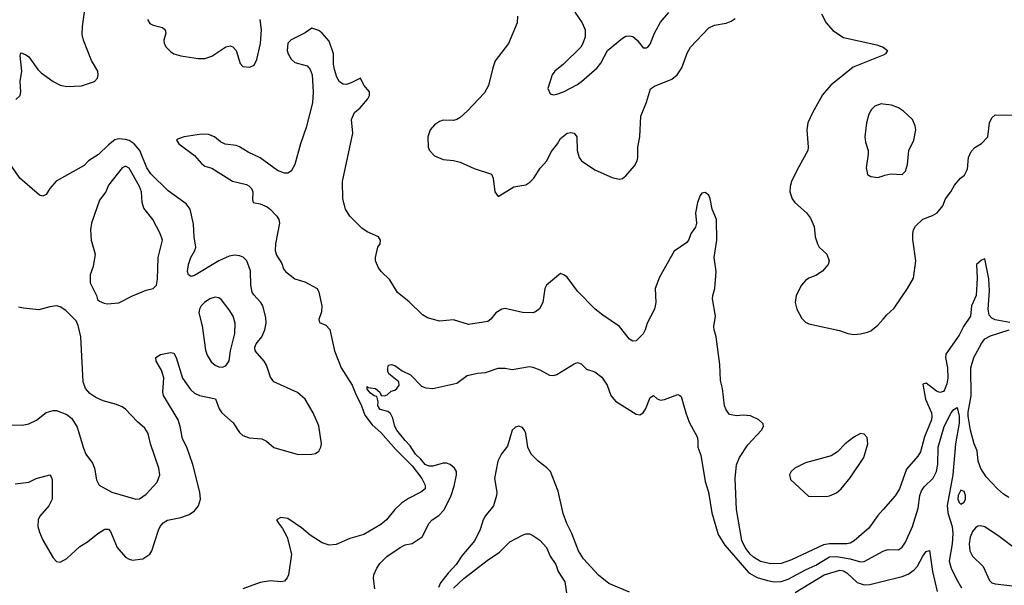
# Model space of a CAD drawing. Header units: inches. Extents: x 2134017 to 2292458, y 756222 to 916513.
# Tile 159 of 256: x 2144996 to 2150703, y 853650 to 856929. Entities that reach past the tile are written whole.
import ezdxf

# ---------------------------------------------------------------- set-up
doc = ezdxf.new("R2010")
doc.units = ezdxf.units.IN
doc.header["$MEASUREMENT"] = 0
doc.layers.add('C1845', color=7, linetype='Continuous')
doc.layers.add('C1855', color=7, linetype='Continuous')

msp = doc.modelspace()

# ---------------------------------------------------------------- linework, layer by layer
at = {"layer": 'C1845', "color": 5}
for points, elevation in [([(2144973.1, 856466.9), (2144998, 856490), (2145002, 856510), (2144999.7, 856570), (2145008.3, 856630), (2144998, 856722), (2145003.1, 856736.9), (2145030, 856727.3), (2145050, 856713), (2145100.7, 856640.7), (2145120.7, 856620.8), (2145189.6, 856569.6), (2145230, 856548.7), (2145270, 856541), (2145354.6, 856545.4), (2145429.6, 856570.4), (2145446.6, 856590), (2145451.5, 856610), (2145449.5, 856630), (2145411.8, 856691.8), (2145365.2, 856810), (2145357.6, 856842.4), (2145359.3, 856890), (2145373.2, 856986.8)], 420), ([(2147882, 856950), (2147879.6, 856910), (2147829.1, 856790), (2147752.9, 856690), (2147738.5, 856650), (2147713.5, 856546.5), (2147690, 856504.5), (2147590, 856397.6), (2147550, 856361.6), (2147530, 856349.6), (2147510, 856344.2), (2147450, 856345.6), (2147430, 856338.4), (2147400.6, 856319.4), (2147375.5, 856290), (2147362.4, 856250), (2147363.8, 856190), (2147370.6, 856170), (2147399.5, 856139.5), (2147450, 856118.4), (2147510, 856113.4), (2147550, 856103.1), (2147630, 856066.3), (2147730, 856033.4), (2147740.3, 856010), (2147750.4, 855930.4), (2147770, 855904.7), (2147860.1, 855959.9), (2147930, 855970.9), (2147953.8, 855986.2), (2147975.3, 856010), (2148012.2, 856067.8), (2148052.1, 856110), (2148076.8, 856163.2), (2148113.7, 856210), (2148130, 856239.3), (2148169.5, 856270), (2148190, 856274), (2148210.5, 856270), (2148225.5, 856250), (2148226.5, 856170), (2148239.3, 856130), (2148251.6, 856110), (2148330, 856059.1), (2148430, 856014.6), (2148470, 856004.2), (2148490, 856008.4), (2148510, 856023), (2148559.2, 856080.8), (2148574.8, 856110), (2148579, 856130), (2148578.6, 856190), (2148589.9, 856250), (2148596.8, 856370), (2148629, 856450), (2148652.2, 856527.8), (2148675.8, 856544.2), (2148775.2, 856584.8), (2148806.9, 856610), (2148833.1, 856650), (2148865.6, 856734.4), (2148884.2, 856770), (2148990, 856882), (2149023.7, 856896.3), (2149091.5, 856908.5), (2149120.7, 856919.3), (2149143.8, 856936.2)], 420), ([(2148212.8, 856972.8), (2148256.5, 856910), (2148273.4, 856870), (2148273.7, 856830), (2148260.4, 856790), (2148248, 856770), (2148147.3, 856670), (2148098, 856630), (2148083, 856610), (2148056.3, 856530), (2148070, 856498.8), (2148090, 856494), (2148110, 856496.3), (2148148.7, 856510), (2148230, 856553.4), (2148252.7, 856570), (2148343.7, 856650), (2148363.6, 856676.4), (2148402.7, 856750), (2148490, 856822), (2148510, 856833), (2148530, 856835.5), (2148550, 856830.5), (2148574.9, 856810), (2148610, 856766.4), (2148630, 856764.9), (2148636.2, 856770), (2148650, 856787.7), (2148675.3, 856850), (2148710, 856913.7), (2148759.1, 856970)], 440), ([(2149643.4, 856963.4), (2149671.1, 856911.1), (2149710, 856866.4), (2149770, 856826.3), (2149963.7, 856783.7), (2150000, 856770.2)], 420), ([(2145736.3, 856930), (2145750, 856906), (2145770, 856896.6), (2145823.5, 856883.5), (2145839.6, 856870), (2145842.3, 856850), (2145832.1, 856810), (2145834.4, 856790), (2145845.8, 856770), (2145870, 856743.6), (2145890.2, 856730.2), (2145930, 856718.5), (2146030, 856703.6), (2146070, 856703.1), (2146110, 856717.4), (2146190, 856771.6), (2146216.5, 856776.5), (2146232.1, 856772.1), (2146250, 856750.5), (2146274.7, 856674.7), (2146290, 856658), (2146330, 856652.7), (2146354.5, 856665.5), (2146370, 856698.8), (2146392.7, 856790), (2146398.2, 856870), (2146390.6, 856930)], 420), ([(2150000, 854088.8), (2149970, 854054.4), (2149918.2, 853981.8), (2149832.1, 853907.9), (2149810, 853894.7), (2149789.9, 853890.1), (2149690, 853891.1), (2149654.6, 853885.4), (2149470, 853798.3), (2149410, 853777.3), (2149350, 853774.4), (2149290, 853788.4), (2149250, 853812.5), (2149230, 853830.2), (2149200.1, 853870), (2149182.5, 853910), (2149150.1, 854090.1), (2149143, 854270), (2149151.5, 854348.5), (2149167.5, 854390), (2149215.8, 854464.2), (2149295.3, 854550), (2149306.4, 854570), (2149305.8, 854585.8), (2149280.5, 854610), (2149231.9, 854631.9), (2149190, 854636.1), (2149150, 854631.6), (2149110, 854641.1), (2149090, 854666.3), (2149081.1, 854690), (2149070.2, 854790.2), (2149057.4, 854837.4), (2149054.7, 854930), (2149033.4, 855090), (2149021.8, 855130), (2149020.2, 855150), (2149029, 855210), (2149011.6, 855310), (2149012.9, 855330), (2149026, 855370), (2149032, 855470), (2149021.6, 855550), (2149037, 855650), (2149034.9, 855770), (2149010.6, 855830), (2148998.4, 855890), (2148990, 855910.8), (2148970, 855926.8), (2148950, 855922.8), (2148940.9, 855910), (2148925.6, 855870), (2148913, 855810), (2148918.2, 855750), (2148913.4, 855726.6), (2148888.3, 855691.7), (2148872.3, 855650), (2148862.7, 855637.3), (2148790, 855586.3), (2148704.1, 855435.9), (2148680.1, 855370), (2148682.9, 855290), (2148675.7, 855250), (2148632.2, 855170), (2148621.6, 855130), (2148610, 855106.8), (2148570, 855066.8), (2148550, 855064.9), (2148530, 855077.3), (2148472.7, 855150), (2148375.2, 855215.2), (2148331.7, 855250), (2148230, 855354.9), (2148170, 855435.5), (2148150, 855450.6), (2148130, 855458), (2148049.7, 855390), (2148040.4, 855370), (2148027.6, 855290), (2148008.1, 855251.9), (2147985.1, 855234.9), (2147969.7, 855230.3), (2147910, 855231.4), (2147810, 855253.7), (2147790, 855250.4), (2147755.1, 855230), (2147726.9, 855193.1), (2147710, 855179.3), (2147597.2, 855162.8), (2147510, 855188.7), (2147430, 855182), (2147360.7, 855200.7), (2147330, 855218.4), (2147252.8, 855292.8), (2147186.5, 855346.5), (2147141.1, 855421.1), (2147090.3, 855470), (2147076.5, 855490), (2147057.6, 855530), (2147057.6, 855550), (2147072.2, 855610), (2147084.9, 855630), (2147086.4, 855650), (2147076.4, 855670), (2147010, 855699), (2146979.8, 855719.8), (2146910, 855788.9), (2146885.2, 855830), (2146868.4, 855890), (2146867.1, 855990), (2146926.2, 856270), (2146919.5, 856350), (2146936.4, 856390), (2146970, 856416.9), (2147013.1, 856470), (2147023, 856490), (2147024, 856510), (2146991, 856550), (2146970.5, 856590.5), (2146918, 856562), (2146890, 856552.2), (2146870, 856555.8), (2146850, 856568.2), (2146835.2, 856595.2), (2146820.3, 856640.3), (2146814.3, 856670), (2146815.8, 856730), (2146790, 856804), (2146750, 856851.3), (2146730, 856865.3), (2146690, 856878.8), (2146650, 856852), (2146570, 856812), (2146550, 856792), (2146545.6, 856750), (2146551.6, 856730), (2146570, 856699.1), (2146590, 856681.5), (2146661.9, 856661.9), (2146680.4, 856640.4), (2146692, 856610), (2146698, 856510), (2146692.4, 856447.6), (2146656.2, 856303.8), (2146623.2, 856210), (2146590.9, 856089.1), (2146569.2, 856050.8), (2146550, 856039.3), (2146530, 856039.3), (2146490, 856053.7), (2146390, 856128.8), (2146320.4, 856160.4), (2146270, 856192), (2146250, 856198.9), (2146186.5, 856206.5), (2146160.6, 856220.6), (2146126, 856250), (2146090, 856264), (2146050, 856264.6), (2145950, 856250.4), (2145910, 856236), (2145905.2, 856230), (2145919, 856210), (2146010, 856141.7), (2146050, 856094.8), (2146070, 856080.3), (2146110, 856068.8), (2146230, 855993.1), (2146310, 855973.5), (2146324.8, 855964.8), (2146339.3, 855950), (2146347.5, 855930), (2146345.6, 855885.6), (2146349.7, 855870), (2146390, 855860.9), (2146430, 855843.3), (2146450, 855828.9), (2146487.2, 855790), (2146498.2, 855770), (2146501.7, 855750), (2146479.7, 855630), (2146477.5, 855590), (2146483.9, 855563.9), (2146515.7, 855515.7), (2146525.2, 855485.2), (2146536.3, 855470), (2146590, 855427.3), (2146649.6, 855409.6), (2146720.2, 855370), (2146730.3, 855350), (2146746.9, 855270), (2146745, 855235), (2146729.8, 855190), (2146733.7, 855173.7), (2146770, 855157.4), (2146793.5, 855133.5), (2146821.6, 855010), (2146859.1, 854910), (2146923.5, 854810), (2146941.9, 854761.9), (2146978, 854690), (2146996.3, 854636.3), (2147039.9, 854579.9), (2147090, 854534.9), (2147176.4, 854436.4), (2147270, 854343.2), (2147327, 854270), (2147346.3, 854230), (2147345.6, 854210), (2147322, 854190), (2147250, 854153.7), (2147210, 854125.6), (2147170, 854089.1), (2147122.2, 854030), (2147090, 854002.5), (2146990, 853945.4), (2146910, 853922), (2146830, 853886.1), (2146790, 853882.8), (2146750, 853897), (2146680.1, 853940.1), (2146630, 853982.4), (2146550, 854037.4), (2146510, 854042.4), (2146487.7, 854032.3), (2146485.2, 854030), (2146495.6, 854010), (2146519.5, 853979.5), (2146546, 853930), (2146572.2, 853830), (2146553.2, 853710), (2146546.8, 853693.1), (2146530, 853673.6), (2146510, 853669.4), (2146450, 853676), (2146390, 853666), (2146290, 853630.1)], 380), ([(2150000, 856724), (2149826.7, 856653.3), (2149697.1, 856550), (2149650, 856492.7), (2149591.3, 856388.7), (2149564.6, 856330), (2149558.9, 856290), (2149567, 856190), (2149563.7, 856170), (2149502, 856058), (2149470.3, 855990), (2149462.4, 855962.4), (2149460.3, 855930), (2149472.4, 855890), (2149488.4, 855870), (2149555.8, 855810), (2149578.9, 855778.9), (2149600.3, 855730), (2149607, 855670), (2149619.5, 855630), (2149630.5, 855610), (2149673.4, 855570), (2149687, 855530), (2149681.3, 855510), (2149648.3, 855471.7), (2149610, 855446.6), (2149570, 855431.2), (2149550, 855416.9), (2149527.2, 855390), (2149497, 855330), (2149490.3, 855290), (2149500.9, 855250), (2149530, 855196.3), (2149550, 855174.9), (2149570, 855165.3), (2149747.9, 855127.9), (2149796, 855110), (2149830, 855104.2), (2149870, 855107.2), (2149910, 855118), (2149930, 855125.7), (2149970, 855157.6), (2150000, 855192.5)], 420), ([(2150000, 856439.1), (2149990, 856440.5), (2149951.7, 856428.3), (2149932.7, 856407.3), (2149918.5, 856381.5), (2149903.6, 856330), (2149894, 856250), (2149898.4, 856218.4), (2149913, 856170), (2149913.4, 856150), (2149902, 856070), (2149910.7, 856030.7), (2149930, 856018.8), (2149970, 856014), (2150000, 856024.3)], 440), ([(2144970, 854238.5), (2145050, 854247), (2145091, 854269), (2145170.3, 854290.3), (2145179.2, 854279.2), (2145183.4, 854263.4), (2145184.9, 854150), (2145164.2, 854110), (2145112.4, 854050), (2145103.5, 854030), (2145100.7, 853990), (2145110, 853957.3), (2145131.1, 853911.1), (2145189.2, 853809.2), (2145210, 853788.4), (2145230, 853783.7), (2145270, 853806.3), (2145344.6, 853875.4), (2145390, 853902.4), (2145449.7, 853950), (2145490, 853974.9), (2145510, 853975.2), (2145522.8, 853962.8), (2145561.8, 853870), (2145610, 853813.4), (2145630, 853801.1), (2145650, 853795.6), (2145710, 853804), (2145749.6, 853830), (2145762.6, 853850), (2145799.8, 853970), (2145809.4, 853990.6), (2145828.3, 854011.7), (2145853.3, 854026.7), (2145930, 854043.6), (2145979.1, 854060.9), (2146010, 854081.6), (2146033.3, 854110), (2146044.4, 854150), (2146040.9, 854190), (2145999.8, 854350), (2145964.2, 854450), (2145939.1, 854499.1), (2145926.9, 854570), (2145914.9, 854610), (2145829.1, 854750), (2145825.4, 854770), (2145831.8, 854851.8), (2145817.9, 854897.9), (2145787.3, 854950), (2145785.2, 854970), (2145811.5, 854988.5), (2145870, 855000.4), (2145890, 854996.4), (2145903.1, 854970), (2145939.8, 854850), (2145985.4, 854785.4), (2146010, 854763.1), (2146038, 854750), (2146131.9, 854731.9), (2146152.6, 854672.6), (2146167.9, 854650), (2146232.5, 854592.5), (2146270, 854535.8), (2146290, 854518.3), (2146325.3, 854505.3), (2146400, 854500), (2146426.3, 854486.3), (2146470, 854449.2), (2146610, 854408.9), (2146689.5, 854410.5), (2146710, 854414), (2146730, 854426.8), (2146742, 854450), (2146745.6, 854470), (2146730, 854574), (2146697.6, 854650), (2146651.2, 854730), (2146606.8, 854766.8), (2146469.9, 854829.9), (2146450, 854856.3), (2146425.9, 854925.9), (2146413.2, 854950), (2146361.1, 855010), (2146358.1, 855030), (2146366.9, 855050), (2146399.5, 855090), (2146417.8, 855130), (2146424.2, 855170), (2146422.9, 855202.9), (2146405.6, 855270), (2146393.3, 855290), (2146353, 855333), (2146343.9, 855350), (2146334.9, 855390), (2146333.3, 855473.3), (2146311.8, 855531.7), (2146291.3, 855551.3), (2146270, 855560.3), (2146243.6, 855563.6), (2146210, 855557.9), (2146150.2, 855530), (2146010, 855446.8), (2145990, 855440.3), (2145974.7, 855450), (2145968, 855470), (2145974, 855510), (2145988.4, 855550), (2146012, 855590), (2146016.8, 855610), (2146007.9, 855670), (2146004.1, 855744.1), (2145983.9, 855830), (2145961.7, 855861.7), (2145857.4, 855937.4), (2145755.6, 856035.6), (2145733.5, 856070), (2145691.6, 856170), (2145660.2, 856210), (2145630, 856228.2), (2145610, 856233.7), (2145570, 856237.3), (2145548.4, 856231.6), (2145510, 856202.7), (2145452.7, 856147.3), (2145395.6, 856110), (2145370, 856083.1), (2145207.7, 855992.3), (2145170.5, 855950), (2145150, 855915.1), (2145130, 855905.6), (2145110, 855911.5), (2144996.9, 856010), (2144950, 856077.2)], 420), ([(2144950, 854580.2), (2145010, 854578.9), (2145050, 854587), (2145093.6, 854606.4), (2145150, 854652.2), (2145190, 854663), (2145210, 854663), (2145270, 854639.3), (2145297.8, 854617.7), (2145330, 854566.8), (2145365.1, 854445.1), (2145380.3, 854410), (2145417.3, 854357.3), (2145430.3, 854330), (2145440.9, 854260.9), (2145456.3, 854230), (2145530, 854189.1), (2145670, 854150.3), (2145690, 854151.8), (2145730, 854177.4), (2145792.9, 854247.1), (2145807.6, 854290), (2145802.2, 854330), (2145754, 854470), (2145739.8, 854530), (2145721.5, 854561.5), (2145678, 854598), (2145610, 854671.8), (2145590, 854685.1), (2145557.7, 854697.7), (2145480.1, 854720.1), (2145438.3, 854738.3), (2145402.8, 854762.8), (2145378.4, 854790), (2145364.2, 854830), (2145351.3, 855091.3), (2145335.6, 855155.6), (2145323.7, 855183.7), (2145263.2, 855243.2), (2145230, 855265.2), (2145210, 855269.3), (2145170, 855263.7), (2145107.7, 855247.7), (2145017.2, 855257.2), (2144990, 855262)], 440), ([(2147054, 853630), (2147046, 853690), (2147049, 853710), (2147065.2, 853750), (2147083.6, 853776.4), (2147123.5, 853816.5), (2147200.9, 853870), (2147230, 853884.6), (2147270, 853892.4), (2147328.7, 853931.3), (2147369.8, 854010), (2147386, 854030), (2147424.9, 854055.1), (2147454.5, 854085.5), (2147495.1, 854164.9), (2147515.2, 854224.8), (2147527.5, 854290), (2147527, 854310), (2147517.2, 854330), (2147491.2, 854351.2), (2147470, 854358.2), (2147450, 854357.7), (2147390, 854341.1), (2147370, 854340.4), (2147346, 854350), (2147321.5, 854381.5), (2147290.6, 854410), (2147259.1, 854459.1), (2147230, 854488.6), (2147182.2, 854550), (2147169.9, 854570), (2147158.4, 854618.4), (2147145.1, 854645.1), (2147130, 854656.9), (2147085.1, 854670), (2147071.6, 854690), (2147073.6, 854713.6), (2147065.4, 854745.4), (2147050.7, 854749.3), (2147030, 854764.7), (2147010, 854787.3), (2147010, 854802), (2147016, 854796), (2147058, 854790), (2147082.8, 854770), (2147091, 854751), (2147110, 854748), (2147125.6, 854754.4), (2147150, 854776), (2147170, 854781), (2147182, 854790), (2147195.3, 854810), (2147194, 854830), (2147136.5, 854876.5), (2147129, 854890), (2147128.9, 854911.1), (2147134.6, 854925.4), (2147149.3, 854930.7), (2147170, 854924), (2147212.6, 854892.6), (2147260.5, 854870), (2147325.1, 854805.1), (2147350, 854794.9), (2147390, 854791.3), (2147530, 854822), (2147590, 854866.4), (2147650, 854880.3), (2147696.4, 854883.6), (2147770, 854908.4), (2147810, 854908.4), (2147850, 854901.6), (2147950, 854918), (2147970, 854914.9), (2148010, 854899.1), (2148067.4, 854867.4), (2148090, 854866.7), (2148110, 854872.2), (2148210, 854934), (2148230, 854940.7), (2148250, 854934), (2148282, 854902), (2148330, 854887.2), (2148370, 854856.5), (2148400.3, 854810), (2148422, 854750), (2148450, 854716.9), (2148570, 854642.3), (2148590, 854638.7), (2148610, 854650.6), (2148624.9, 854675.1), (2148650, 854738.8), (2148670, 854750.8), (2148690, 854731.3), (2148710, 854724), (2148733.4, 854726.6), (2148810, 854756), (2148822, 854750), (2148830, 854744.7), (2148856.1, 854650), (2148876.3, 854596.3), (2148922, 854510), (2148926.7, 854490), (2148927, 854450), (2148943.9, 854403.9), (2148970, 854251.3), (2148988.8, 854190), (2149007.8, 854070), (2149043.6, 853943.6), (2149082.7, 853882.7), (2149222.2, 853722.2), (2149270, 853695.1), (2149330, 853677.2), (2149370, 853670.6), (2149410, 853672.2), (2149450, 853686.5), (2149550, 853740.6), (2149610, 853766.8), (2149690, 853814.8), (2149730, 853817.2), (2149810, 853804.3), (2149870, 853786.6), (2149890, 853788.4), (2150000, 853847)], 360), ([(2148530.9, 853610.9), (2148410, 853660.4), (2148350, 853709.7), (2148263.9, 853803.9), (2148234.5, 853850), (2148196.7, 853950), (2148167.7, 854007.7), (2148145.8, 854065.8), (2148116.4, 854196.4), (2148072.1, 854310), (2148051.8, 854331.8), (2148000.7, 854370), (2147960.7, 854410), (2147941.5, 854450), (2147930.6, 854530), (2147924.8, 854544.8), (2147910, 854565.4), (2147890, 854572.6), (2147870, 854567.3), (2147851, 854549), (2147823, 854457), (2147788.4, 854411.6), (2147767.8, 854370), (2147748.2, 854270), (2147760.7, 854190), (2147759.6, 854170), (2147742, 854110), (2147693.1, 854050), (2147682, 854030), (2147665.7, 853974.3), (2147634, 853910), (2147558.8, 853821.2), (2147526.2, 853770), (2147479, 853721), (2147435.9, 853664.1), (2147423.6, 853636.4)], 360), ([(2147510, 853632.5), (2147570, 853689.2), (2147705.2, 853794.8), (2147777, 853843), (2147837.8, 853902.2), (2147910, 853941.3), (2147930, 853948), (2147950, 853947.8), (2147970, 853939.7), (2148010, 853911), (2148049.8, 853870), (2148070, 853819.6), (2148102.8, 853770), (2148117.2, 853730), (2148155.3, 853670), (2148165.6, 853605.6)], 380), ([(2149490, 853607.9), (2149658.4, 853710), (2149750, 853737.1), (2149770, 853733.6), (2149790, 853721.7), (2149850, 853665.4), (2149890, 853652.6), (2149924.4, 853655.6), (2150000, 853673.9)], 340)]:
    msp.add_lwpolyline(points, dxfattribs=dict(at, elevation=elevation))
for points, elevation in [([(2145610, 856078.9), (2145590, 856069.6), (2145510.3, 855970), (2145494.6, 855930), (2145458, 855882), (2145412.8, 855750), (2145407.4, 855710), (2145410.3, 855650), (2145434, 855570), (2145422.4, 855497.6), (2145404.9, 855450), (2145404.1, 855404.1), (2145441, 855330), (2145447.3, 855307.3), (2145458, 855298), (2145485.2, 855285.2), (2145502.5, 855282.5), (2145570, 855288.2), (2145650, 855328.2), (2145730, 855360.4), (2145769.5, 855370.5), (2145789.2, 855390), (2145795.3, 855424.7), (2145799.1, 855550), (2145823.5, 855650), (2145809.7, 855690), (2145767.1, 855770), (2145716.1, 855836.1), (2145706.5, 855870), (2145701.8, 855930), (2145690, 855962), (2145630, 856067.3)], 440), ([(2146130, 855320.7), (2146098.8, 855310), (2146068, 855290), (2146047.7, 855270), (2146037.3, 855250), (2146034, 855230), (2146054.1, 855154.1), (2146072.6, 855012.6), (2146083.2, 854983.2), (2146106.4, 854946.4), (2146130, 854926), (2146150, 854917.1), (2146170, 854914.9), (2146190, 854922), (2146209.7, 854950.3), (2146218.5, 855010), (2146243.5, 855110), (2146245.1, 855170), (2146232.6, 855210), (2146210, 855247), (2146165.1, 855305.1), (2146150, 855316)], 440), ([(2149870, 854529.6), (2149830, 854509.7), (2149780.3, 854470), (2149735.6, 854424.4), (2149699.7, 854400.3), (2149550, 854359.8), (2149488.2, 854330), (2149467.2, 854310), (2149457.6, 854290), (2149464.2, 854264.2), (2149567.4, 854167.4), (2149670, 854164.6), (2149690, 854168.8), (2149730, 854187), (2149756.9, 854210), (2149810, 854272.7), (2149889.7, 854390), (2149912.8, 854470), (2149907.2, 854507.2), (2149890, 854525.6)], 420)]:
    msp.add_lwpolyline(points, close=True, dxfattribs=dict(at, elevation=elevation))
at = {"layer": 'C1855', "color": 5}
for points, elevation in [([(2150000, 856770.2), (2150000.7, 856770), (2150026.8, 856750), (2150014.8, 856730), (2150000, 856724)], 420), ([(2150000, 856024.3), (2150010, 856027.7), (2150045.1, 856034.9), (2150110, 856030.7), (2150129.3, 856050), (2150140.9, 856090), (2150149.4, 856170), (2150179.5, 856230), (2150189.6, 856290), (2150186.6, 856313.4), (2150171.3, 856350), (2150118.6, 856398.6), (2150090, 856416.9), (2150050, 856432.4), (2150000, 856439.1)], 440), ([(2150000, 855192.5), (2150022, 855218), (2150064.4, 855255.6), (2150142.4, 855370), (2150175.8, 855430), (2150189.7, 855530), (2150173.7, 855653.7), (2150172.9, 855690), (2150176.5, 855710), (2150187.4, 855732.6), (2150230, 855772.4), (2150286.6, 855793.4), (2150313.6, 855810), (2150346, 855850), (2150362.9, 855890), (2150393.6, 855930), (2150414.5, 855970), (2150449.5, 856010.5), (2150472.5, 856027.5), (2150490, 856062), (2150495.1, 856130), (2150510, 856164), (2150532.3, 856187.7), (2150570, 856210.3), (2150607, 856250), (2150617.1, 856330), (2150630, 856360.7), (2150650, 856377.1), (2150750, 856374.4)], 420), ([(2150734.3, 855174.3), (2150649.3, 855189.3), (2150630, 855197.9), (2150615.2, 855215.2), (2150610.1, 855250), (2150617.1, 855357.1), (2150613.5, 855426.5), (2150590, 855542), (2150570, 855534.3), (2150542.7, 855510), (2150545.9, 855430), (2150538.9, 855330), (2150513.6, 855270), (2150506.5, 855210), (2150466.2, 855150), (2150440.4, 855099.6), (2150364, 854990), (2150362.7, 854970), (2150374.1, 854910), (2150375.9, 854850), (2150370, 854817.6), (2150356.1, 854783.9), (2150350, 854772.9), (2150330, 854767.8), (2150310, 854776), (2150250, 854821.7), (2150230, 854816), (2150246.1, 854730), (2150280.2, 854650), (2150283.2, 854630), (2150280.2, 854610), (2150239.8, 854510), (2150216.9, 854423.1), (2150201.6, 854398.4), (2150136.9, 854323.1), (2150096.2, 854210), (2150070, 854168.9), (2150000, 854088.8)], 380), ([(2150730, 854159.5), (2150698.5, 854178.5), (2150663, 854210), (2150598, 854278), (2150566.8, 854326.8), (2150551.6, 854370), (2150546.5, 854430), (2150527.9, 854470), (2150506.2, 854550), (2150492.8, 854630), (2150493.4, 854653.4), (2150511.8, 854748.2), (2150509.6, 854910.4), (2150526.6, 854970), (2150570, 855051.9), (2150590, 855078.3), (2150623.6, 855096.4), (2150731.3, 855130)], 380), ([(2150000, 853847), (2150010, 853852.3), (2150030, 853857.7), (2150090, 853856.5), (2150110, 853872), (2150130, 853900.3), (2150171.2, 853990), (2150203.6, 854096.4), (2150214, 854170), (2150222.4, 854197.6), (2150238.2, 854221.8), (2150290, 854270.7), (2150309, 854310), (2150317.2, 854350), (2150320.3, 854450), (2150354.5, 854570), (2150394.1, 854650), (2150410, 854669.3), (2150430, 854680.3), (2150441.9, 854630), (2150442.1, 854590), (2150419.2, 854470), (2150404.3, 854290), (2150372.4, 854112.4), (2150376.2, 854070), (2150401.6, 853990), (2150405.1, 853950), (2150400.4, 853890), (2150383.5, 853790), (2150395, 853750), (2150426.3, 853686.3), (2150455.7, 853635.7)], 360), ([(2150000, 853673.9), (2150110, 853700.6), (2150146.1, 853713.9), (2150180.8, 853739.2), (2150199.7, 853760.3), (2150230, 853818), (2150250, 853846), (2150270, 853851.3), (2150286.9, 853730), (2150314.6, 853614.6)], 340)]:
    msp.add_lwpolyline(points, dxfattribs=dict(at, elevation=elevation))
at = {"layer": 'C1855', "color": 5, "elevation": 380}
for points in [[(2150450, 854201.5), (2150435, 854170), (2150432.9, 854150), (2150440.8, 854130), (2150450, 854121.3), (2150470, 854132.7), (2150477.4, 854150), (2150478, 854170), (2150470, 854194.7)], [(2150565.6, 853994.4), (2150550, 853992), (2150536.9, 853983.1), (2150518.8, 853961.2), (2150505.1, 853930), (2150499.6, 853890), (2150503.8, 853850), (2150519.3, 853819.3), (2150579.6, 853759.6), (2150617.1, 853677.1), (2150630, 853664), (2150650, 853658), (2150750, 853646.1), (2150790, 853647.5), (2150827, 853670), (2150870, 853735.8), (2150890, 853757.1), (2150913.2, 853770), (2150924, 853790), (2150775.9, 853855.9), (2150673.9, 853933.9), (2150590, 853988.9)]]:
    msp.add_lwpolyline(points, close=True, dxfattribs=at)

doc.saveas('drawing.dxf')
